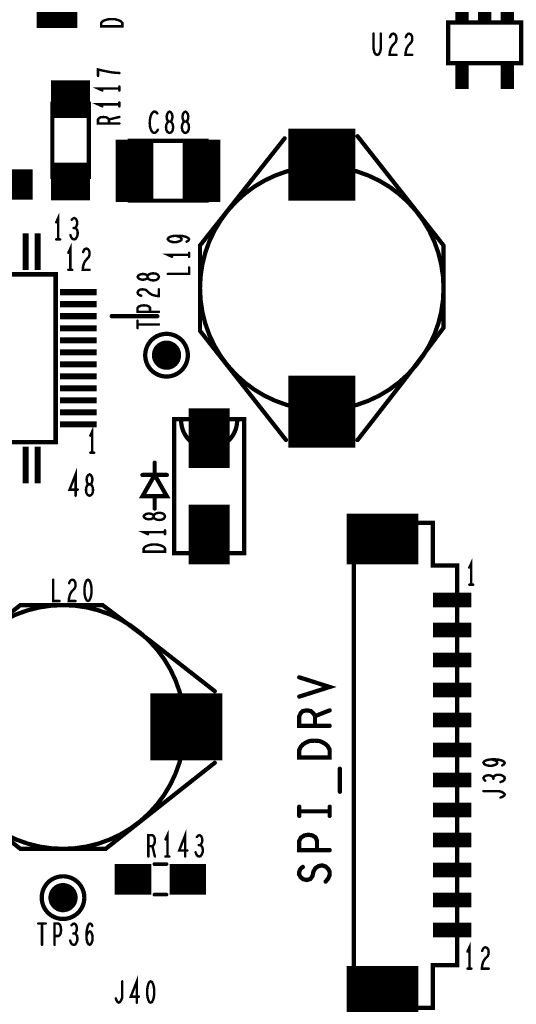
# Model space of a CAD drawing. Extents: x -0.18 to 8.86, y -3.29 to 6.3.
# Tile 10 of 69: x 2.21 to 3.02, y 1.34 to 2.95. Entities that reach past the tile are written whole.
import ezdxf

# ---------------------------------------------------------------- set-up
doc = ezdxf.new("R2010")
doc.units = 0
doc.layers.get('0').update_dxf_attribs({"color": 3, "linetype": 'CONTINUOUS'})

# ---------------------------------------------------------------- blocks, each defined once
blk = doc.blocks.new('PAD_R1')
at = {"const_width": 0.5}
blk.add_lwpolyline([(0.25, 0, 1), (-0.25, 0, 1)], format="xyb", close=True, dxfattribs=at)

msp = doc.modelspace()

# ---------------------------------------------------------------- linework, layer by layer
for points, const_width in [([(2.2675, 2.9395), (2.2675, 3.0375)], 0.067), ([(2.061, 2.9925), (2.179, 2.9925)], 0.11), ([(2.9326, 2.94565), (2.9326, 2.99065)], 0.022), ([(2.97, 2.94565), (2.97, 2.99065)], 0.022), ([(3.0074, 2.94565), (3.0074, 2.99065)], 0.022), ([(2.78763, 2.93013), (2.78763, 2.90505), (2.7887, 2.8998), (2.79083, 2.8963), (2.7935, 2.89513), (2.79617, 2.8963), (2.7983, 2.8998), (2.79937, 2.90505), (2.79937, 2.93013)], 0.004), ([(2.81443, 2.9243), (2.81603, 2.9278), (2.8179, 2.92955), (2.82003, 2.93013), (2.8227, 2.92896), (2.82457, 2.92605), (2.8251, 2.92255), (2.82483, 2.91905), (2.82377, 2.91613), (2.81843, 2.9103), (2.81603, 2.90621), (2.81443, 2.90038), (2.8139, 2.89513), (2.8251, 2.89513)], 0.004), ([(2.84043, 2.9243), (2.84203, 2.9278), (2.8439, 2.92955), (2.84603, 2.93013), (2.8487, 2.92896), (2.85057, 2.92605), (2.8511, 2.92255), (2.85083, 2.91905), (2.84977, 2.91613), (2.84443, 2.9103), (2.84203, 2.90621), (2.84043, 2.90038), (2.8399, 2.89513), (2.8511, 2.89513)], 0.004), ([(2.9326, 2.83935), (2.9326, 2.88435)], 0.022), ([(3.0074, 2.83935), (3.0074, 2.88435)], 0.022), ([(2.37, 2.86547), (2.36242, 2.866), (2.356, 2.8668), (2.35017, 2.86787), (2.34375, 2.8692), (2.335, 2.87133), (2.335, 2.86067)], 0.004), ([(2.258, 2.8225), (2.322, 2.8225)], 0.062), ([(2.37, 2.8368), (2.37, 2.8432)], 0.004), ([(2.37, 2.84), (2.335, 2.84), (2.342, 2.8368)], 0.004), ([(2.7025, 2.656), (2.7025, 2.774)], 0.11), ([(2.37, 2.814), (2.335, 2.814), (2.342, 2.8108)], 0.004), ([(2.37, 2.8108), (2.37, 2.8172)], 0.004), ([(2.37, 2.78267), (2.335, 2.78267), (2.335, 2.78933), (2.33675, 2.79147), (2.33908, 2.7928), (2.34375, 2.79333), (2.34842, 2.7928), (2.35133, 2.7912), (2.35308, 2.78933), (2.35308, 2.78267)], 0.004), ([(2.35308, 2.78933), (2.37, 2.79333)], 0.004), ([(2.43237, 2.79921), (2.43077, 2.80096), (2.4289, 2.80213), (2.42677, 2.80213), (2.42437, 2.80038), (2.4225, 2.79746), (2.42117, 2.79396), (2.4201, 2.78813), (2.41983, 2.78288), (2.42037, 2.77763), (2.42117, 2.77413), (2.42277, 2.77063), (2.42463, 2.7683), (2.4265, 2.76713), (2.42837, 2.76713), (2.43023, 2.7683), (2.43183, 2.77005), (2.43317, 2.77238)], 0.004), ([(2.395, 2.654), (2.395, 2.756)], 0.062), ([(2.505, 2.654), (2.505, 2.756)], 0.062), ([(2.26, 2.774), (2.26, 2.736)], 0.007), ([(2.32, 2.736), (2.32, 2.774)], 0.007), ([(2.76127, 2.2633), (2.8425, 2.3675), (2.9025, 2.4475), (2.9025, 2.5825), (2.76127, 2.7617)], 0.007), ([(2.76127, 2.2633), (2.8425, 2.3675), (2.9025, 2.4475), (2.9025, 2.5825), (2.76127, 2.7617)], 0.007), ([(2.64144, 2.75819), (2.5025, 2.5825), (2.5025, 2.4425), (2.64373, 2.2633)], 0.007), ([(2.64144, 2.75819), (2.5025, 2.5825), (2.5025, 2.4425), (2.64373, 2.2633)], 0.007), ([(2.258, 2.6875), (2.322, 2.6875)], 0.062), ([(2.1675, 2.6825), (2.2275, 2.6825)], 0.05), ([(2.2695, 2.5925), (2.2695, 2.6275), (2.2663, 2.6205)], 0.004), ([(2.29737, 2.61117), (2.29897, 2.61292), (2.3003, 2.61583), (2.30083, 2.61933), (2.3003, 2.62283), (2.29897, 2.62575), (2.29657, 2.6275), (2.29417, 2.62692), (2.29177, 2.62458)], 0.004), ([(2.21615, 2.5425), (2.21615, 2.6025)], 0.01), ([(2.23585, 2.5425), (2.23585, 2.6025)], 0.01), ([(2.28963, 2.5995), (2.29123, 2.59542), (2.29337, 2.59308), (2.29577, 2.5925), (2.2979, 2.59308), (2.30003, 2.596), (2.30137, 2.5995), (2.30163, 2.603), (2.3011, 2.60708), (2.29923, 2.61), (2.29737, 2.61117), (2.29497, 2.61117)], 0.004), ([(2.2663, 2.5925), (2.2727, 2.5925)], 0.004), ([(2.2895, 2.5425), (2.2895, 2.5775), (2.2863, 2.5705)], 0.004), ([(2.48042, 2.5886), (2.48333, 2.59046), (2.4845, 2.5926), (2.48333, 2.59473), (2.47983, 2.5966), (2.47458, 2.59793), (2.46933, 2.59846), (2.46292, 2.59846), (2.45767, 2.59793), (2.453, 2.5966), (2.45067, 2.595), (2.4495, 2.59313), (2.45067, 2.591), (2.453, 2.5894), (2.4565, 2.58833), (2.46117, 2.5878), (2.46525, 2.58833), (2.46933, 2.58966), (2.47167, 2.59126), (2.47225, 2.59313), (2.47108, 2.59526), (2.46817, 2.59686), (2.46292, 2.59846)], 0.004), ([(2.31043, 2.57167), (2.31203, 2.57517), (2.3139, 2.57692), (2.31603, 2.5775), (2.3187, 2.57633), (2.32057, 2.57342), (2.3211, 2.56992), (2.32083, 2.56642), (2.31977, 2.5635), (2.31443, 2.55767), (2.31203, 2.55358), (2.31043, 2.54775), (2.3099, 2.5425), (2.3211, 2.5425)], 0.004), ([(2.4845, 2.56713), (2.4495, 2.56713), (2.4565, 2.56393)], 0.004), ([(2.4845, 2.56393), (2.4845, 2.57033)], 0.004), ([(2.2863, 2.5425), (2.2927, 2.5425)], 0.004), ([(2.4495, 2.5358), (2.4845, 2.5358), (2.4845, 2.54646)], 0.004), ([(2.2725, 2.50585), (2.3325, 2.50585)], 0.01), ([(2.40583, 2.49993), (2.40233, 2.50153), (2.40058, 2.5034), (2.4, 2.50553), (2.40117, 2.5082), (2.40408, 2.51007), (2.40758, 2.5106), (2.41108, 2.51033), (2.414, 2.50927), (2.41983, 2.50393), (2.42392, 2.50153), (2.42975, 2.49993), (2.435, 2.4994), (2.435, 2.5106)], 0.004), ([(2.2725, 2.48615), (2.3325, 2.48615)], 0.01), ([(2.435, 2.47367), (2.4, 2.47367), (2.4, 2.48007), (2.40175, 2.4822), (2.40583, 2.4838), (2.4105, 2.48433), (2.41517, 2.4838), (2.41867, 2.48247), (2.42042, 2.48007), (2.42042, 2.47367)], 0.004), ([(2.2725, 2.46645), (2.3325, 2.46645)], 0.01), ([(2.3575, 2.4665), (2.4325, 2.4665)], 0.007), ([(2.4, 2.44687), (2.4, 2.45913)], 0.004), ([(2.2725, 2.44675), (2.3325, 2.44675)], 0.01), ([(2.4, 2.453), (2.435, 2.453)], 0.004), ([(2.2725, 2.42705), (2.3325, 2.42705)], 0.01), ([(2.7025, 2.251), (2.7025, 2.369)], 0.11), ([(2.2725, 2.40735), (2.3325, 2.40735)], 0.01), ([(2.2725, 2.38765), (2.3325, 2.38765)], 0.01), ([(2.2725, 2.36795), (2.3325, 2.36795)], 0.01), ([(2.2725, 2.34825), (2.3325, 2.34825)], 0.01), ([(2.5175, 2.2175), (2.5175, 2.3155)], 0.067), ([(2.2725, 2.32855), (2.3325, 2.32855)], 0.01), ([(2.2725, 2.30885), (2.3325, 2.30885)], 0.01), ([(2.2725, 2.28915), (2.3325, 2.28915)], 0.01), ([(2.46, 2.2975), (2.46, 2.0775), (2.4725, 2.0775)], 0.007), ([(2.4725, 2.2975), (2.46, 2.2975), (2.46, 2.0775), (2.575, 2.0775), (2.575, 2.2975), (2.46, 2.2975)], 0.007), ([(2.5625, 2.0775), (2.575, 2.0775), (2.575, 2.2975), (2.5625, 2.2975)], 0.007), ([(2.3255, 2.2425), (2.3255, 2.2775), (2.3223, 2.2705)], 0.004), ([(2.21615, 2.1925), (2.21615, 2.2525)], 0.01), ([(2.23585, 2.1925), (2.23585, 2.2525)], 0.01), ([(2.3223, 2.2425), (2.3287, 2.2425)], 0.004), ([(2.428, 2.206), (2.428, 2.226)], 0.007), ([(2.428, 2.206), (2.428, 2.226)], 0.007), ([(2.2982, 2.172), (2.2982, 2.207), (2.28833, 2.18192), (2.30167, 2.18192)], 0.004), ([(2.448, 2.206), (2.408, 2.206)], 0.007), ([(2.448, 2.206), (2.408, 2.206)], 0.007), ([(2.5175, 2.0595), (2.5175, 2.1575)], 0.067), ([(2.428, 2.171), (2.428, 2.151)], 0.007), ([(2.428, 2.171), (2.428, 2.151)], 0.007), ([(2.74316, 2.10106), (2.86116, 2.10106)], 0.083), ([(2.445, 2.1088), (2.445, 2.1152)], 0.004), ([(2.445, 2.112), (2.41, 2.112), (2.417, 2.1088)], 0.004), ([(2.948, 2.026), (2.948, 2.061), (2.9448, 2.054)], 0.004), ([(2.26117, 2.03413), (2.26117, 1.99913), (2.27183, 1.99913)], 0.004), ([(2.28743, 2.0283), (2.28903, 2.0318), (2.2909, 2.03355), (2.29303, 2.03413), (2.2957, 2.03296), (2.29757, 2.03005), (2.2981, 2.02655), (2.29783, 2.02305), (2.29677, 2.02013), (2.29143, 2.0143), (2.28903, 2.01021), (2.28743, 2.00438), (2.2869, 1.99913), (2.2981, 1.99913)], 0.004), ([(2.9448, 2.026), (2.9512, 2.026)], 0.004), ([(2.88534, 2.00066), (2.94834, 2.00066)], 0.024), ([(2.5267, 1.85127), (2.4225, 1.9325), (2.3425, 1.9925), (2.2075, 1.9925), (2.0283, 1.85127)], 0.007), ([(2.5267, 1.85127), (2.4225, 1.9325), (2.3425, 1.9925), (2.2075, 1.9925), (2.0283, 1.85127)], 0.007), ([(2.88534, 1.95145), (2.94834, 1.95145)], 0.024), ([(2.88534, 1.90224), (2.94834, 1.90224)], 0.024), ([(2.6655, 1.8423), (2.7155, 1.85813), (2.6655, 1.87396)], 0.007), ([(2.88534, 1.85302), (2.94834, 1.85302)], 0.024), ([(2.421, 1.7925), (2.539, 1.7925)], 0.11), ([(2.7155, 1.79446), (2.6655, 1.79446), (2.6655, 1.8103), (2.668, 1.81536), (2.67133, 1.81853), (2.678, 1.8198), (2.68467, 1.81853), (2.68883, 1.81473), (2.69133, 1.8103), (2.69133, 1.79446)], 0.007), ([(2.69133, 1.8103), (2.7155, 1.8198)], 0.007), ([(2.88534, 1.80381), (2.94834, 1.80381)], 0.024), ([(2.88534, 1.7546), (2.94834, 1.7546)], 0.024), ([(2.03181, 1.73144), (2.2075, 1.5925), (2.3475, 1.5925), (2.5267, 1.73373)], 0.007), ([(2.03181, 1.73144), (2.2075, 1.5925), (2.3475, 1.5925), (2.5267, 1.73373)], 0.007), ([(2.99892, 1.72947), (3.00183, 1.73133), (3.003, 1.73347), (3.00183, 1.7356), (2.99833, 1.73747), (2.99308, 1.7388), (2.98783, 1.73933), (2.98142, 1.73933), (2.97617, 1.7388), (2.9715, 1.73747), (2.96917, 1.73587), (2.968, 1.734), (2.96917, 1.73187), (2.9715, 1.73027), (2.975, 1.7292), (2.97967, 1.72867), (2.98375, 1.7292), (2.98783, 1.73053), (2.99017, 1.73213), (2.99075, 1.734), (2.98958, 1.73613), (2.98667, 1.73773), (2.98142, 1.73933)], 0.004), ([(2.73217, 1.68613), (2.73217, 1.72413)], 0.007), ([(2.88534, 1.70539), (2.94834, 1.70539)], 0.024), ([(2.98433, 1.70987), (2.98258, 1.71147), (2.97967, 1.7128), (2.97617, 1.71333), (2.97267, 1.7128), (2.96975, 1.71147), (2.968, 1.70907), (2.96858, 1.70667), (2.97092, 1.70427)], 0.004), ([(2.996, 1.70213), (3.00008, 1.70373), (3.00242, 1.70587), (3.003, 1.70827), (3.00242, 1.7104), (2.9995, 1.71253), (2.996, 1.71387), (2.9925, 1.71413), (2.98842, 1.7136), (2.9855, 1.71173), (2.98433, 1.70987), (2.98433, 1.70747)], 0.004), ([(2.996, 1.67667), (2.9995, 1.678), (3.00183, 1.6796), (3.003, 1.68147), (3.00183, 1.6836), (2.9995, 1.6852), (2.996, 1.6868), (2.99133, 1.68733), (2.968, 1.68733)], 0.004), ([(2.6655, 1.64653), (2.6655, 1.66173)], 0.007), ([(2.7155, 1.64653), (2.7155, 1.66173)], 0.007), ([(2.88534, 1.65618), (2.94834, 1.65618)], 0.024), ([(2.6655, 1.65413), (2.7155, 1.65413)], 0.007), ([(2.41767, 1.58), (2.41767, 1.615), (2.42433, 1.615), (2.42647, 1.61325), (2.4278, 1.61092), (2.42833, 1.60625), (2.4278, 1.60158), (2.4262, 1.59867), (2.42433, 1.59692), (2.41767, 1.59692)], 0.004), ([(2.449, 1.58), (2.449, 1.615), (2.4458, 1.608)], 0.004), ([(2.4782, 1.58), (2.4782, 1.615), (2.46833, 1.58992), (2.48167, 1.58992)], 0.004), ([(2.50287, 1.59867), (2.50447, 1.60042), (2.5058, 1.60333), (2.50633, 1.60683), (2.5058, 1.61033), (2.50447, 1.61325), (2.50207, 1.615), (2.49967, 1.61442), (2.49727, 1.61208)], 0.004), ([(2.7155, 1.59046), (2.6655, 1.59046), (2.6655, 1.60566), (2.668, 1.61073), (2.67383, 1.61453), (2.6805, 1.6158), (2.68717, 1.61453), (2.69217, 1.61136), (2.69467, 1.60566), (2.69467, 1.59046)], 0.007), ([(2.88534, 1.60697), (2.94834, 1.60697)], 0.024), ([(2.49513, 1.587), (2.49673, 1.58292), (2.49887, 1.58058), (2.50127, 1.58), (2.5034, 1.58058), (2.50553, 1.5835), (2.50687, 1.587), (2.50713, 1.5905), (2.5066, 1.59458), (2.50473, 1.5975), (2.50287, 1.59867), (2.50047, 1.59867)], 0.004), ([(2.42433, 1.59692), (2.42833, 1.58)], 0.004), ([(2.3625, 1.5425), (2.4225, 1.5425)], 0.05), ([(2.4475, 1.5675), (2.4275, 1.5675)], 0.006), ([(2.4475, 1.5675), (2.4275, 1.5675)], 0.006), ([(2.4525, 1.5425), (2.5125, 1.5425)], 0.05), ([(2.4458, 1.58), (2.4522, 1.58)], 0.004), ([(2.70883, 1.53883), (2.713, 1.5439), (2.7155, 1.5496), (2.7155, 1.55466), (2.713, 1.55973), (2.70883, 1.56353), (2.703, 1.56543), (2.69717, 1.56416), (2.69217, 1.561), (2.68883, 1.5553), (2.68717, 1.5477), (2.68383, 1.54326), (2.678, 1.54136), (2.67217, 1.54263), (2.668, 1.5458), (2.6655, 1.55023), (2.6655, 1.55466), (2.66717, 1.5591), (2.67133, 1.5629)], 0.007), ([(2.88534, 1.55776), (2.94834, 1.55776)], 0.024), ([(2.4475, 1.5175), (2.4275, 1.5175)], 0.006), ([(2.4475, 1.5175), (2.4275, 1.5175)], 0.006), ([(2.88534, 1.50855), (2.94834, 1.50855)], 0.024), ([(2.23687, 1.47), (2.24913, 1.47)], 0.004), ([(2.243, 1.47), (2.243, 1.435)], 0.004), ([(2.26367, 1.435), (2.26367, 1.47), (2.27007, 1.47), (2.2722, 1.46825), (2.2738, 1.46417), (2.27433, 1.4595), (2.2738, 1.45483), (2.27247, 1.45133), (2.27007, 1.44958), (2.26367, 1.44958)], 0.004), ([(2.29687, 1.45367), (2.29847, 1.45542), (2.2998, 1.45833), (2.30033, 1.46183), (2.2998, 1.46533), (2.29847, 1.46825), (2.29607, 1.47), (2.29367, 1.46942), (2.29127, 1.46708)], 0.004), ([(2.31593, 1.44958), (2.3178, 1.45367), (2.3194, 1.456), (2.32153, 1.45717), (2.3234, 1.456), (2.32473, 1.45367), (2.3258, 1.45017), (2.32607, 1.44608), (2.3258, 1.44258), (2.32473, 1.43908), (2.32313, 1.43617), (2.32127, 1.435), (2.31913, 1.43617), (2.31727, 1.43967), (2.3162, 1.44492), (2.31593, 1.45075), (2.31647, 1.45833), (2.31727, 1.46242), (2.3186, 1.4665), (2.32047, 1.46942), (2.32233, 1.47), (2.3242, 1.46883), (2.32553, 1.46592)], 0.004), ([(2.88534, 1.45934), (2.94834, 1.45934)], 0.024), ([(2.28913, 1.442), (2.29073, 1.43792), (2.29287, 1.43558), (2.29527, 1.435), (2.2974, 1.43558), (2.29953, 1.4385), (2.30087, 1.442), (2.30113, 1.4455), (2.3006, 1.44958), (2.29873, 1.4525), (2.29687, 1.45367), (2.29447, 1.45367)], 0.004), ([(2.945, 1.396), (2.945, 1.431), (2.9418, 1.424)], 0.004), ([(2.96593, 1.42517), (2.96753, 1.42867), (2.9694, 1.43042), (2.97153, 1.431), (2.9742, 1.42983), (2.97607, 1.42692), (2.9766, 1.42342), (2.97633, 1.41992), (2.97527, 1.417), (2.96993, 1.41117), (2.96753, 1.40708), (2.96593, 1.40125), (2.9654, 1.396), (2.9766, 1.396)], 0.004), ([(2.74316, 1.35894), (2.86116, 1.35894)], 0.083), ([(2.9418, 1.396), (2.9482, 1.396)], 0.004), ([(2.36417, 1.34713), (2.3655, 1.34363), (2.3671, 1.3413), (2.36897, 1.34013), (2.3711, 1.3413), (2.3727, 1.34363), (2.3743, 1.34713), (2.37483, 1.3518), (2.37483, 1.37513)], 0.004), ([(2.3987, 1.34013), (2.3987, 1.37513), (2.38883, 1.35005), (2.40217, 1.35005)], 0.004)]:
    msp.add_lwpolyline(points, dxfattribs=dict(const_width=const_width))
for points, const_width in [([(2.375, 2.94213), (2.34, 2.94213), (2.34, 2.94747), (2.34175, 2.9496), (2.34408, 2.9512), (2.34758, 2.95253), (2.35167, 2.9536), (2.3575, 2.95387), (2.36333, 2.9536), (2.36742, 2.95253), (2.37092, 2.9512), (2.37325, 2.9496), (2.375, 2.94747)], 0.004), ([(3.03, 2.8816), (3.03, 2.9484), (2.91, 2.9484), (2.91, 2.8816), (3.03, 2.8816), (3.03, 2.9484), (2.91, 2.9484), (2.91, 2.8816)], 0.007), ([(2.32, 2.695), (2.32, 2.815), (2.26, 2.815), (2.26, 2.695)], 0.007), ([(2.4525, 2.76713), (2.45437, 2.76771), (2.4565, 2.76946), (2.45783, 2.77238), (2.45837, 2.77646), (2.45783, 2.78055), (2.45623, 2.78405), (2.45383, 2.7858), (2.45117, 2.7858), (2.44957, 2.78696), (2.44823, 2.78988), (2.4477, 2.79396), (2.4485, 2.79805), (2.45037, 2.80096), (2.4525, 2.80213), (2.45463, 2.80096), (2.4565, 2.79805), (2.4573, 2.79396), (2.45677, 2.78988), (2.45543, 2.78696), (2.45383, 2.7858), (2.45117, 2.7858), (2.44877, 2.78405), (2.44717, 2.78055), (2.44663, 2.77646), (2.44717, 2.77238), (2.4485, 2.76946), (2.45063, 2.76771)], 0.004), ([(2.4785, 2.76713), (2.48037, 2.76771), (2.4825, 2.76946), (2.48383, 2.77238), (2.48437, 2.77646), (2.48383, 2.78055), (2.48223, 2.78405), (2.47983, 2.7858), (2.47717, 2.7858), (2.47557, 2.78696), (2.47423, 2.78988), (2.4737, 2.79396), (2.4745, 2.79805), (2.47637, 2.80096), (2.4785, 2.80213), (2.48063, 2.80096), (2.4825, 2.79805), (2.4833, 2.79396), (2.48277, 2.78988), (2.48143, 2.78696), (2.47983, 2.7858), (2.47717, 2.7858), (2.47477, 2.78405), (2.47317, 2.78055), (2.47263, 2.77646), (2.47317, 2.77238), (2.4745, 2.76946), (2.47663, 2.76771)], 0.004), ([(2.387, 2.656), (2.513, 2.656), (2.513, 2.754), (2.387, 2.754), (2.387, 2.656), (2.513, 2.656), (2.513, 2.754), (2.387, 2.754)], 0.007), ([(2.2655, 2.5355), (2.2655, 2.2595), (1.9895, 2.2595), (1.9895, 2.5355)], 0.007), ([(2.265, 2.26), (1.99, 2.26), (1.99, 2.535), (2.265, 2.535)], 0.007), ([(2.435, 2.531), (2.43442, 2.53287), (2.43267, 2.535), (2.42975, 2.53633), (2.42567, 2.53687), (2.42158, 2.53633), (2.41808, 2.53473), (2.41633, 2.53233), (2.41633, 2.52967), (2.41517, 2.52807), (2.41225, 2.52673), (2.40817, 2.5262), (2.40408, 2.527), (2.40117, 2.52887), (2.4, 2.531), (2.40117, 2.53313), (2.40408, 2.535), (2.40817, 2.5358), (2.41225, 2.53527), (2.41517, 2.53393), (2.41633, 2.53233), (2.41633, 2.52967), (2.41808, 2.52727), (2.42158, 2.52567), (2.42567, 2.52513), (2.42975, 2.52567), (2.43267, 2.527), (2.43442, 2.52913)], 0.004), ([(2.321, 2.172), (2.32287, 2.17258), (2.325, 2.17433), (2.32633, 2.17725), (2.32687, 2.18133), (2.32633, 2.18542), (2.32473, 2.18892), (2.32233, 2.19067), (2.31967, 2.19067), (2.31807, 2.19183), (2.31673, 2.19475), (2.3162, 2.19883), (2.317, 2.20292), (2.31887, 2.20583), (2.321, 2.207), (2.32313, 2.20583), (2.325, 2.20292), (2.3258, 2.19883), (2.32527, 2.19475), (2.32393, 2.19183), (2.32233, 2.19067), (2.31967, 2.19067), (2.31727, 2.18892), (2.31567, 2.18542), (2.31513, 2.18133), (2.31567, 2.17725), (2.317, 2.17433), (2.31913, 2.17258)], 0.004), ([(2.428, 2.206), (2.408, 2.171), (2.448, 2.171)], 0.007), ([(2.428, 2.206), (2.408, 2.171), (2.448, 2.171)], 0.007), ([(2.445, 2.138), (2.44442, 2.13987), (2.44267, 2.142), (2.43975, 2.14333), (2.43567, 2.14387), (2.43158, 2.14333), (2.42808, 2.14173), (2.42633, 2.13933), (2.42633, 2.13667), (2.42517, 2.13507), (2.42225, 2.13373), (2.41817, 2.1332), (2.41408, 2.134), (2.41117, 2.13587), (2.41, 2.138), (2.41117, 2.14013), (2.41408, 2.142), (2.41817, 2.1428), (2.42225, 2.14227), (2.42517, 2.14093), (2.42633, 2.13933), (2.42633, 2.13667), (2.42808, 2.13427), (2.43158, 2.13267), (2.43567, 2.13213), (2.43975, 2.13267), (2.44267, 2.134), (2.44442, 2.13613)], 0.004), ([(2.755, 2.12763), (2.755, 1.33163), (2.885, 1.33163), (2.885, 1.40163), (2.925, 1.40163), (2.925, 2.05763), (2.885, 2.05763), (2.885, 2.12763), (2.755, 2.12763), (2.755, 1.33163), (2.885, 1.33163), (2.885, 1.40163), (2.925, 1.40163), (2.925, 2.05763), (2.885, 2.05763), (2.885, 2.12763)], 0.007), ([(2.445, 2.08013), (2.41, 2.08013), (2.41, 2.08547), (2.41175, 2.0876), (2.41408, 2.0892), (2.41758, 2.09053), (2.42167, 2.0916), (2.4275, 2.09187), (2.43333, 2.0916), (2.43742, 2.09053), (2.44092, 2.0892), (2.44325, 2.0876), (2.445, 2.08547)], 0.004), ([(2.3185, 2.03413), (2.31637, 2.03296), (2.31477, 2.03005), (2.3137, 2.02655), (2.3129, 2.02188), (2.31263, 2.01663), (2.3129, 2.01138), (2.3137, 2.00671), (2.31477, 2.00321), (2.31637, 2.0003), (2.3185, 1.99913), (2.32063, 2.0003), (2.32223, 2.00321), (2.3233, 2.00671), (2.3241, 2.01138), (2.32437, 2.01663), (2.3241, 2.02188), (2.3233, 2.02655), (2.32223, 2.03005), (2.32063, 2.03296)], 0.004), ([(2.7155, 1.7422), (2.6655, 1.7422), (2.6655, 1.75486), (2.668, 1.75993), (2.67133, 1.76373), (2.67633, 1.7669), (2.68217, 1.76943), (2.6905, 1.77006), (2.69883, 1.76943), (2.70467, 1.7669), (2.70967, 1.76373), (2.713, 1.75993), (2.7155, 1.75486)], 0.007), ([(2.4215, 1.37513), (2.41937, 1.37396), (2.41777, 1.37105), (2.4167, 1.36755), (2.4159, 1.36288), (2.41563, 1.35763), (2.4159, 1.35238), (2.4167, 1.34771), (2.41777, 1.34421), (2.41937, 1.3413), (2.4215, 1.34013), (2.42363, 1.3413), (2.42523, 1.34421), (2.4263, 1.34771), (2.4271, 1.35238), (2.42737, 1.35763), (2.4271, 1.36288), (2.4263, 1.36755), (2.42523, 1.37105), (2.42363, 1.37396)], 0.004)]:
    msp.add_lwpolyline(points, close=True, dxfattribs=dict(const_width=const_width))
at = {"const_width": 0.007}
for points in [[(2.9025, 2.5125, 1), (2.5025, 2.5125, 1)], [(2.9025, 2.5125, 1), (2.5025, 2.5125, 1)], [(2.4825, 2.4025, 1), (2.4125, 2.4025, 1)], [(2.4775, 1.7925, 1), (2.0775, 1.7925, 1)], [(2.4775, 1.7925, 1), (2.0775, 1.7925, 1)], [(2.3125, 1.5125, 1), (2.2425, 1.5125, 1)]]:
    msp.add_lwpolyline(points, format="xyb", close=True, dxfattribs=at)
msp.add_lwpolyline([(2.5635, 2.2955, -0.99998), (2.4715, 2.2955)], format="xyb", dxfattribs=at)
msp.add_lwpolyline([(2.5635, 2.2955, -0.99998), (2.4715, 2.2955)], format="xyb", dxfattribs=at)

# ---------------------------------------------------------------- block references
for p, xscale, yscale in [((2.78763, 2.93013), 0.004, 0.004), ((2.79937, 2.93013), 0.004, 0.004), ((2.81443, 2.9243), 0.004, 0.004), ((2.84043, 2.9243), 0.004, 0.004), ((2.8251, 2.89513), 0.004, 0.004), ((2.8511, 2.89513), 0.004, 0.004), ((2.335, 2.86067), 0.004, 0.004), ((2.37, 2.86547), 0.004, 0.004), ((2.37, 2.8432), 0.004, 0.004), ((2.342, 2.8368), 0.004, 0.004), ((2.37, 2.84), 0.004, 0.004), ((2.37, 2.8368), 0.004, 0.004), ((2.342, 2.8108), 0.004, 0.004), ((2.37, 2.8172), 0.004, 0.004), ((2.37, 2.814), 0.004, 0.004), ((2.37, 2.8108), 0.004, 0.004), ((2.37, 2.79333), 0.004, 0.004), ((2.43237, 2.79921), 0.004, 0.004), ((2.35308, 2.78933), 0.004, 0.004), ((2.35308, 2.78267), 0.004, 0.004), ((2.37, 2.78267), 0.004, 0.004), ((2.26, 2.774), 0.007, 0.007), ((2.32, 2.774), 0.007, 0.007), ((2.43317, 2.77238), 0.004, 0.004), ((2.76127, 2.7617), 0.007, 0.007), ((2.76127, 2.7617), 0.007, 0.007), ((2.64144, 2.75819), 0.007, 0.007), ((2.64144, 2.75819), 0.007, 0.007), ((2.26, 2.736), 0.007, 0.007), ((2.32, 2.736), 0.007, 0.007), ((2.2663, 2.6205), 0.004, 0.004), ((2.29177, 2.62458), 0.004, 0.004), ((2.28963, 2.5995), 0.004, 0.004), ((2.29497, 2.61117), 0.004, 0.004), ((2.29737, 2.61117), 0.004, 0.004), ((2.2663, 2.5925), 0.004, 0.004), ((2.2695, 2.5925), 0.004, 0.004), ((2.2727, 2.5925), 0.004, 0.004), ((2.46292, 2.59846), 0.004, 0.004), ((2.48042, 2.5886), 0.004, 0.004), ((2.2863, 2.5705), 0.004, 0.004), ((2.31043, 2.57167), 0.004, 0.004), ((2.4845, 2.57033), 0.004, 0.004), ((2.4845, 2.56713), 0.004, 0.004), ((2.4565, 2.56393), 0.004, 0.004), ((2.4845, 2.56393), 0.004, 0.004), ((2.2863, 2.5425), 0.004, 0.004), ((2.2895, 2.5425), 0.004, 0.004), ((2.2927, 2.5425), 0.004, 0.004), ((2.3211, 2.5425), 0.004, 0.004), ((2.4495, 2.5358), 0.004, 0.004), ((2.4845, 2.54646), 0.004, 0.004), ((2.435, 2.5106), 0.004, 0.004), ((2.40583, 2.49993), 0.004, 0.004), ((2.42042, 2.47367), 0.004, 0.004), ((2.435, 2.47367), 0.004, 0.004), ((2.3575, 2.4665), 0.007, 0.007), ((2.4, 2.45913), 0.004, 0.004), ((2.4325, 2.4665), 0.007, 0.007), ((2.4, 2.453), 0.004, 0.004), ((2.4, 2.44687), 0.004, 0.004), ((2.435, 2.453), 0.004, 0.004), ((2.4475, 2.4025), 0.048, 0.048), ((2.46, 2.2975), 0.007, 0.007), ((2.46, 2.2975), 0.007, 0.007), ((2.4715, 2.2955), 0.007, 0.007), ((2.4715, 2.2955), 0.007, 0.007), ((2.4725, 2.2975), 0.007, 0.007), ((2.5625, 2.2975), 0.007, 0.007), ((2.5635, 2.2955), 0.007, 0.007), ((2.5635, 2.2955), 0.007, 0.007), ((2.3223, 2.2705), 0.004, 0.004), ((2.64373, 2.2633), 0.007, 0.007), ((2.64373, 2.2633), 0.007, 0.007), ((2.76127, 2.2633), 0.007, 0.007), ((2.76127, 2.2633), 0.007, 0.007), ((2.3223, 2.2425), 0.004, 0.004), ((2.3255, 2.2425), 0.004, 0.004), ((2.3287, 2.2425), 0.004, 0.004), ((2.428, 2.226), 0.007, 0.007), ((2.428, 2.226), 0.007, 0.007), ((2.408, 2.206), 0.007, 0.007), ((2.408, 2.206), 0.007, 0.007), ((2.428, 2.206), 0.007, 0.007), ((2.428, 2.206), 0.007, 0.007), ((2.448, 2.206), 0.007, 0.007), ((2.448, 2.206), 0.007, 0.007), ((2.30167, 2.18192), 0.004, 0.004), ((2.2982, 2.172), 0.004, 0.004), ((2.428, 2.171), 0.007, 0.007), ((2.428, 2.171), 0.007, 0.007), ((2.428, 2.151), 0.007, 0.007), ((2.428, 2.151), 0.007, 0.007), ((2.445, 2.1152), 0.004, 0.004), ((2.417, 2.1088), 0.004, 0.004), ((2.445, 2.112), 0.004, 0.004), ((2.445, 2.1088), 0.004, 0.004), ((2.4725, 2.0775), 0.007, 0.007), ((2.5625, 2.0775), 0.007, 0.007), ((2.9448, 2.054), 0.004, 0.004), ((2.26117, 2.03413), 0.004, 0.004), ((2.28743, 2.0283), 0.004, 0.004), ((2.9448, 2.026), 0.004, 0.004), ((2.948, 2.026), 0.004, 0.004), ((2.9512, 2.026), 0.004, 0.004), ((2.27183, 1.99913), 0.004, 0.004), ((2.2981, 1.99913), 0.004, 0.004), ((2.6655, 1.87396), 0.007, 0.007), ((2.5267, 1.85127), 0.007, 0.007), ((2.5267, 1.85127), 0.007, 0.007), ((2.6655, 1.8423), 0.007, 0.007), ((2.69133, 1.8103), 0.007, 0.007), ((2.7155, 1.8198), 0.007, 0.007), ((2.69133, 1.79446), 0.007, 0.007), ((2.7155, 1.79446), 0.007, 0.007), ((2.5267, 1.73373), 0.007, 0.007), ((2.5267, 1.73373), 0.007, 0.007), ((2.98142, 1.73933), 0.004, 0.004), ((2.99892, 1.72947), 0.004, 0.004), ((2.73217, 1.72413), 0.007, 0.007), ((2.97092, 1.70427), 0.004, 0.004), ((2.98433, 1.70987), 0.004, 0.004), ((2.98433, 1.70747), 0.004, 0.004), ((2.996, 1.70213), 0.004, 0.004), ((2.73217, 1.68613), 0.007, 0.007), ((2.968, 1.68733), 0.004, 0.004), ((2.6655, 1.66173), 0.007, 0.007), ((2.7155, 1.66173), 0.007, 0.007), ((2.996, 1.67667), 0.004, 0.004), ((2.6655, 1.65413), 0.007, 0.007), ((2.6655, 1.64653), 0.007, 0.007), ((2.7155, 1.65413), 0.007, 0.007), ((2.7155, 1.64653), 0.007, 0.007), ((2.4458, 1.608), 0.004, 0.004), ((2.49727, 1.61208), 0.004, 0.004), ((2.50047, 1.59867), 0.004, 0.004), ((2.50287, 1.59867), 0.004, 0.004), ((2.41767, 1.59692), 0.004, 0.004), ((2.42433, 1.59692), 0.004, 0.004), ((2.48167, 1.58992), 0.004, 0.004), ((2.49513, 1.587), 0.004, 0.004), ((2.69467, 1.59046), 0.007, 0.007), ((2.7155, 1.59046), 0.007, 0.007), ((2.41767, 1.58), 0.004, 0.004), ((2.4275, 1.5675), 0.006, 0.006), ((2.4275, 1.5675), 0.006, 0.006), ((2.42833, 1.58), 0.004, 0.004), ((2.4458, 1.58), 0.004, 0.004), ((2.4475, 1.5675), 0.006, 0.006), ((2.4475, 1.5675), 0.006, 0.006), ((2.449, 1.58), 0.004, 0.004), ((2.4522, 1.58), 0.004, 0.004), ((2.4782, 1.58), 0.004, 0.004), ((2.67133, 1.5629), 0.007, 0.007), ((2.2775, 1.5125), 0.048, 0.048), ((2.70883, 1.53883), 0.007, 0.007), ((2.4275, 1.5175), 0.006, 0.006), ((2.4275, 1.5175), 0.006, 0.006), ((2.4475, 1.5175), 0.006, 0.006), ((2.4475, 1.5175), 0.006, 0.006), ((2.23687, 1.47), 0.004, 0.004), ((2.243, 1.47), 0.004, 0.004), ((2.24913, 1.47), 0.004, 0.004), ((2.29127, 1.46708), 0.004, 0.004), ((2.29447, 1.45367), 0.004, 0.004), ((2.29687, 1.45367), 0.004, 0.004), ((2.32553, 1.46592), 0.004, 0.004), ((2.26367, 1.44958), 0.004, 0.004), ((2.28913, 1.442), 0.004, 0.004), ((2.31593, 1.44958), 0.004, 0.004), ((2.243, 1.435), 0.004, 0.004), ((2.26367, 1.435), 0.004, 0.004), ((2.9418, 1.424), 0.004, 0.004), ((2.96593, 1.42517), 0.004, 0.004), ((2.9418, 1.396), 0.004, 0.004), ((2.945, 1.396), 0.004, 0.004), ((2.9482, 1.396), 0.004, 0.004), ((2.9766, 1.396), 0.004, 0.004), ((2.37483, 1.37513), 0.004, 0.004), ((2.36417, 1.34713), 0.004, 0.004), ((2.3987, 1.34013), 0.004, 0.004), ((2.40217, 1.35005), 0.004, 0.004)]:
    msp.add_blockref('PAD_R1', p, dxfattribs=dict(xscale=xscale, yscale=yscale))

doc.saveas('drawing.dxf')
